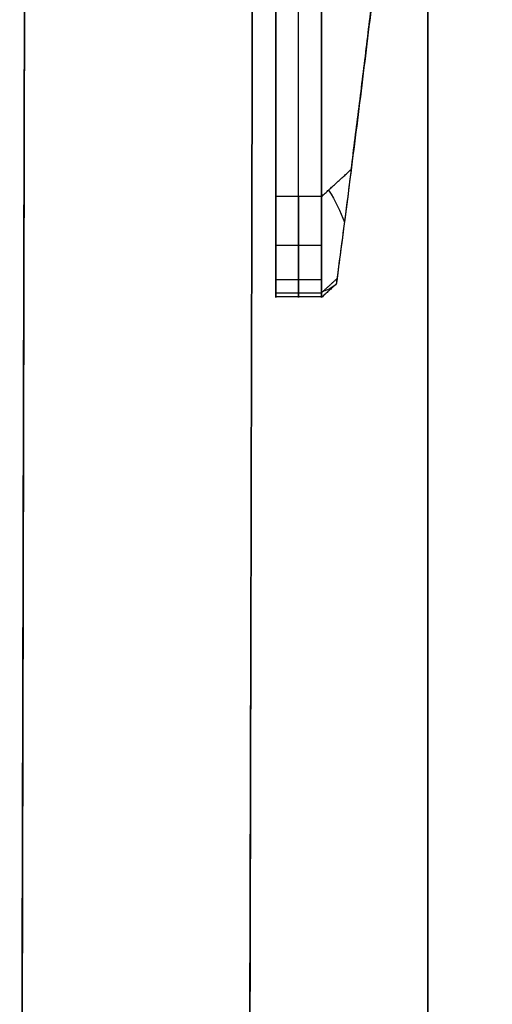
# Model space of a CAD drawing. Header units: millimetres. Extents: x -398 to 387, y -563 to 552.
# Tile 236 of 256: x 379.31 to 382.42, y -21.96 to -15.48. Entities that reach past the tile are written whole.
import ezdxf

# ---------------------------------------------------------------- set-up
doc = ezdxf.new("R2010")
doc.units = ezdxf.units.MM
doc.layers.add('Livello 01', color=7, linetype='Continuous')

# ---------------------------------------------------------------- blocks, each defined once
blk = doc.blocks.new('LOGOKMEDIOTIT')
at = {"layer": 'Livello 01', "color": 254, "true_color": 0xcad1ee}
for p, q in [((283.9315, 277.8976, -0.15), (291.1251, 304.7982, -0.15)), ((283.9896, 277.7407, 0.0979), (283.9004, 277.6722)), ((284.5646, 277.073, -0.15), (295.2362, 277.073, -0.15))]:
    blk.add_line(p, q, dxfattribs=at)
at = {"layer": 'Livello 01', "color": 254, "true_color": 0xcad1ee, "extrusion": (-0.598519, -0.459497, -0.65623)}
for centre, start, end in [((-47.0062, -259.4536, -297.6486), 116.73912, 130.52294), ((-47.0062, -259.4536, -297.7039), 49.47706, 68.75265)]:
    blk.add_arc(centre, 0.8, start, end, dxfattribs=at)
at = {"layer": 'Livello 01', "color": 254, "true_color": 0xcad1ee}
for points, degree in [([(291.1251, 304.7982), (283.9315, 277.8976)], 1), ([(283.9315, 277.8976, -0.3), (291.1251, 304.7982, -0.3)], 1), ([(283.9315, 277.8976), (284.0251, 277.9695, 0.1026)], 1), ([(284.0251, 277.9695, 0.1026), (284.003, 277.8949, 0.0997), (283.9896, 277.8187, 0.0979), (283.9896, 277.7407, 0.0979)], 3), ([(283.9315, 277.8976, -0.3), (283.9315, 277.8976)], 1), ([(283.9896, 277.7407, 0.0979), (283.9004, 277.6722)], 1), ([(283.9073, 277.573, -0.3), (283.9073, 277.573)], 1), ([(284.0162, 277.3073), (284.0162, 277.3073, -0.3)], 1), ([(284.5646, 277.073), (284.7433, 277.2102, 0.1959)], 1), ([(284.2447, 277.1335, -0.3), (284.2447, 277.1335)], 1), ([(284.5646, 277.073), (295.2362, 277.073)], 1), ([(295.2362, 277.073, -0.3), (284.5646, 277.073, -0.3)], 1), ([(284.5646, 277.073), (284.5646, 277.073, -0.3)], 1)]:
    blk.add_open_spline(points, degree=degree, dxfattribs=at)
for points, weights in [([(291.6151, 304.16, 0.9115), (289.0785, 295.2306, 0.7063), (286.548, 286.4985, 0.4366), (284.0251, 277.9695, 0.1026)], [1, 0.999784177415, 0.999784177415, 1]), ([(284.0162, 277.3073, -0.3), (283.8988, 277.4601, -0.3), (283.8694, 277.6653, -0.3), (283.9315, 277.8976, -0.3)], [1, 0.958748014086, 0.958748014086, 1]), ([(284.0162, 277.3073, -0.15), (283.8988, 277.4601, -0.15), (283.8694, 277.6653, -0.15), (283.9315, 277.8976, -0.15)], [1, 0.958748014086, 0.958748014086, 1]), ([(283.9315, 277.8976), (283.9108, 277.8201), (283.9004, 277.7446), (283.9004, 277.6722)], [1, 0.995182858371, 0.995182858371, 1]), ([(284.7433, 277.2102, 0.1959), (288.028, 277.5034, 0.6146), (291.3248, 277.7203, 0.9244), (294.63, 277.8607, 1.1249)], [1, 0.999634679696, 0.999634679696, 1]), ([(283.9004, 277.6722), (283.9004, 277.5308), (283.9397, 277.4069), (284.0162, 277.3073)], [1, 0.981932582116, 0.981932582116, 1]), ([(284.5646, 277.073, -0.3), (284.3242, 277.073, -0.3), (284.1335, 277.1545, -0.3), (284.0162, 277.3073, -0.3)], [1, 0.958748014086, 0.958748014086, 1]), ([(284.0162, 277.3073), (284.1335, 277.1545), (284.3242, 277.073), (284.5646, 277.073)], [1, 0.958748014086, 0.958748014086, 1]), ([(284.5646, 277.073, -0.15), (284.3242, 277.073, -0.15), (284.1335, 277.1545, -0.15), (284.0162, 277.3073, -0.15)], [1, 0.958748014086, 0.958748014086, 1])]:
    blk.add_rational_spline(points, weights, degree=3, dxfattribs=at)
blk.add_open_spline([(284.7433, 277.2102, 0.1959), (284.6557, 277.2024, 0.1847), (284.5685, 277.203, 0.1735), (284.3954, 277.2293, 0.1512), (284.3103, 277.255, 0.1401), (284.1574, 277.3442, 0.1201), (284.0922, 277.4086, 0.1114), (284.0087, 277.5624, 0.1004), (283.9896, 277.6516, 0.0979), (283.9896, 277.7407, 0.0979)], degree=3, knots=[-1.068574, -1.068574, -1.068574, -1.068574, -0.801431, -0.801431, -0.534287, -0.534287, -0.267144, -0.267144, 0, 0, 0, 0], dxfattribs=at)

msp = doc.modelspace()

# ---------------------------------------------------------------- linework, layer by layer
at = {"layer": 'Livello 01'}
for p, q in [((379.4487, 28.336, 5.5), (379.3138, -28.6638, 5.5)), ((380.815, -28.1673, 5.5), (380.9475, 27.8325, 5.5))]:
    msp.add_line(p, q, dxfattribs=at)
at = {"layer": 'Livello 01', "color": 254, "true_color": 0xcad1ee}
for points in [[(382, -547, -179.5), (382, 547, -179.5)], [(382, 547, 190.5), (382, -547, 190.5)]]:
    msp.add_open_spline(points, degree=1, dxfattribs=at)
at = {"layer": 'Livello 01'}
for points in [[(379.4487, 28.336, -158.5), (379.3138, -28.6638, -158.5)], [(379.3138, -28.6638, 169.5), (379.4487, 28.336, 169.5)], [(380.815, -28.1673, -158.5), (380.9475, 27.8325, -158.5)], [(380.9475, 27.8325, 169.5), (380.815, -28.1673, 169.5)]]:
    msp.add_open_spline(points, degree=1, dxfattribs=at)

# ---------------------------------------------------------------- block references
at = {"layer": 'Livello 01', "extrusion": (1, 1.03373e-16, 1.34938e-16)}
msp.add_blockref('LOGOKMEDIOTIT', (-301.2088, -285.4428, 381.3), dxfattribs=at)

doc.saveas('drawing.dxf')
